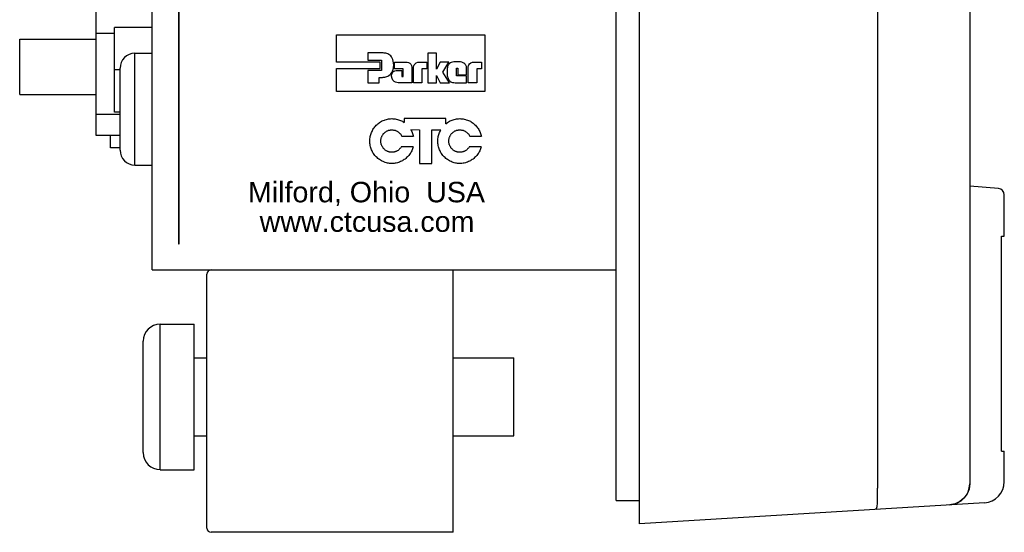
# Model space of a CAD drawing. Extents: x 71.9 to 121.4, y -23.3 to 40.1.
# Tile 3 of 17: x 88.1 to 90.5, y -16 to -14.7. Entities that reach past the tile are written whole.
import ezdxf

# ---------------------------------------------------------------- set-up
doc = ezdxf.new("R2010")
doc.units = 0
doc.header["$LTSCALE"] = 1.21
doc.header["$MEASUREMENT"] = 0
doc.layers.get('0').update_dxf_attribs({"linetype": 'CONTINUOUS'})
for name, color, linetype in [('BEZ_10', 7, 'CONTINUOUS'), ('WHITE', 7, 'CONTINUOUS'), ('YELLOW', 7, 'CONTINUOUS')]:
    doc.layers.add(name, color=color, linetype=linetype)
doc.styles.add('ARIAL', font='ARIAL.TTF', dxfattribs={"height": 0.3})

msp = doc.modelspace()

# ---------------------------------------------------------------- linework, layer by layer
at = {"color": 7, "linetype": 'Continuous'}
for p, q in [((89.5512, -15.8786), (89.5512, -9.9886)), ((88.5175, -14.4216), (88.5175, -15.2716)), ((88.5195, -15.2716), (88.5195, -14.4196)), ((88.4555, -15.3336), (88.4555, -14.4836)), ((88.3235, -15.0156), (88.3235, -14.7046)), ((88.4555, -14.7606), (88.3665, -14.7606)), ((88.3665, -14.9606), (88.3665, -14.7606)), ((88.5195, -14.7606), (88.5175, -14.7606)), ((88.1425, -14.7882), (88.3235, -14.7882)), ((88.1425, -14.919), (88.1425, -14.7882)), ((88.3665, -14.775), (88.3235, -14.775)), ((88.4145, -14.8216), (88.4555, -14.8216)), ((88.4145, -15.0856), (88.4145, -14.8216)), ((88.3795, -15.0506), (88.3795, -14.8566)), ((88.3795, -14.8606), (88.3665, -14.8606)), ((88.5195, -14.8606), (88.5175, -14.8606)), ((88.5175, -14.8876), (88.5195, -14.8876)), ((88.1425, -14.919), (88.3235, -14.919)), ((88.3795, -14.966), (88.3235, -14.966)), ((88.3795, -14.9606), (88.3665, -14.9606)), ((88.3795, -15.0156), (88.3235, -15.0156)), ((88.3571, -15.0446), (88.3571, -15.0156)), ((88.5175, -15.0196), (88.5195, -15.0196)), ((88.3795, -15.0446), (88.3571, -15.0446)), ((88.5175, -15.0461), (88.5195, -15.0461)), ((88.5195, -15.0546), (88.5175, -15.0546)), ((88.4145, -15.0856), (88.4555, -15.0856)), ((88.5175, -15.2716), (88.5195, -15.2716)), ((88.4555, -15.3336), (89.5512, -15.3336)), ((88.5845, -15.9436), (88.5845, -15.3436)), ((89.1665, -15.9536), (89.1665, -15.3336)), ((88.4745, -15.4616), (88.5545, -15.4616)), ((88.4745, -15.8056), (88.4745, -15.4616)), ((88.5545, -15.8056), (88.5545, -15.4616)), ((88.4342, -15.7652), (88.4342, -15.5019)), ((88.5545, -15.5416), (88.5845, -15.5416)), ((89.1665, -15.5416), (89.3095, -15.5416)), ((89.3095, -15.7256), (89.3095, -15.5416)), ((88.5545, -15.7256), (88.5845, -15.7256)), ((89.1665, -15.7256), (89.3095, -15.7256)), ((88.4745, -15.8056), (88.5545, -15.8056)), ((89.5512, -15.8786), (89.6062, -15.8786)), ((89.1665, -15.9536), (88.5945, -15.9536))]:
    msp.add_line(p, q, dxfattribs=at)
for centre, radius, start, end in [((88.4145, -14.8566), 0.035, 90, 180), ((88.4145, -15.0506), 0.035, 180, 270), ((88.5945, -15.3436), 0.01, 90, 180), ((88.4745, -15.5019), 0.0403, 90, 180), ((88.4745, -15.7652), 0.0403, 180, 270), ((88.5945, -15.9436), 0.01, 180, 270)]:
    msp.add_arc(centre, radius, start, end, dxfattribs=at)
at = {"layer": 'BEZ_10', "color": 7, "linetype": 'Continuous'}
for p, q in [((89.6062, -15.9336), (89.6062, -9.9336)), ((90.168, -10.0176), (90.168, -15.8495)), ((90.3862, -10.0283), (90.3862, -15.8388)), ((90.4542, -15.1413), (90.3862, -15.1353)), ((90.4679, -15.2536), (90.4679, -15.1562)), ((90.4614, -15.2536), (90.4679, -15.2536)), ((90.461, -15.7356), (90.461, -15.2796)), ((90.4614, -15.7616), (90.4679, -15.7616)), ((90.4679, -15.834), (90.4679, -15.7616)), ((90.3846, -15.8513), (90.38, -15.863)), ((90.3862, -15.8388), (90.3846, -15.8513)), ((90.363, -15.8811), (90.3516, -15.8864)), ((90.3726, -15.8731), (90.363, -15.8811)), ((90.38, -15.863), (90.3726, -15.8731)), ((90.4209, -15.8838), (89.6062, -15.9336)), ((90.3516, -15.8864), (90.3393, -15.8887))]:
    msp.add_line(p, q, dxfattribs=at)
for points in [[(90.461, -15.2796), (90.461, -15.2745), (90.461, -15.2696), (90.4611, -15.2651), (90.4611, -15.2612), (90.4612, -15.258), (90.4612, -15.2556), (90.4613, -15.2541), (90.4614, -15.2536)], [(90.4614, -15.7616), (90.4613, -15.7611), (90.4612, -15.7596), (90.4612, -15.7572), (90.4611, -15.754), (90.4611, -15.75), (90.461, -15.7455), (90.461, -15.7407), (90.461, -15.7356)], [(90.1647, -15.8994), (90.1662, -15.8976), (90.1675, -15.8926), (90.1683, -15.8847), (90.1687, -15.8744), (90.1686, -15.8624), (90.168, -15.8495)]]:
    msp.add_lwpolyline(points, dxfattribs=at)
for centre, radius, start, end in [((90.4529, -15.1562), 0.015, 0, 85), ((90.4179, -15.8338), 0.05, 273.5, 360), ((90.3362, -15.8388), 0.05, 273.5, 360)]:
    msp.add_arc(centre, radius, start, end, dxfattribs=at)
at = {"layer": 'YELLOW'}
for p, q in [((88.9784, -14.9994), (88.9797, -14.9973)), ((88.9797, -14.9973), (88.9812, -14.9953)), ((88.9812, -14.9953), (88.983, -14.9935)), ((88.983, -14.9935), (88.9847, -14.9917)), ((88.9847, -14.9917), (88.9866, -14.9898)), ((88.9866, -14.9898), (88.9883, -14.988)), ((88.9883, -14.988), (88.9904, -14.9865)), ((88.9904, -14.9865), (88.9924, -14.9852)), ((88.9924, -14.9852), (88.9944, -14.9836)), ((88.9944, -14.9836), (88.9968, -14.9823)), ((88.9968, -14.9823), (88.9988, -14.9813)), ((88.9988, -14.9813), (89.0011, -14.9802)), ((89.0011, -14.9802), (89.0037, -14.9792)), ((89.0037, -14.9792), (89.0059, -14.9784)), ((89.0059, -14.9784), (89.0085, -14.9776)), ((89.0085, -14.9776), (89.011, -14.9771)), ((89.011, -14.9771), (89.0136, -14.9766)), ((89.0136, -14.9766), (89.0161, -14.9764)), ((89.0161, -14.9764), (89.0186, -14.9761)), ((89.0186, -14.9761), (89.0215, -14.9758)), ((89.0215, -14.9758), (89.0215, -14.9758)), ((89.0215, -14.9758), (89.0241, -14.9761)), ((89.0241, -14.9761), (89.0266, -14.9764)), ((89.0266, -14.9764), (89.0294, -14.9766)), ((89.0294, -14.9766), (89.0319, -14.9771)), ((89.0319, -14.9771), (89.0345, -14.9776)), ((89.0345, -14.9776), (89.0368, -14.9784)), ((89.0368, -14.9784), (89.0393, -14.9792)), ((89.0393, -14.9792), (89.0416, -14.9802)), ((89.0416, -14.9802), (89.0439, -14.9813)), ((89.0439, -14.9813), (89.0462, -14.9823)), ((89.0462, -14.9823), (89.0485, -14.9836)), ((89.0485, -14.9836), (89.0502, -14.9849)), ((89.149, -14.976), (89.0502, -14.976)), ((89.0502, -14.976), (89.0502, -14.9849)), ((89.0502, -14.976), (89.0502, -14.976)), ((89.1489, -14.988), (89.1509, -14.9865)), ((89.149, -14.9879), (89.149, -14.976)), ((89.1509, -14.9865), (89.153, -14.9852)), ((89.153, -14.9852), (89.155, -14.9836)), ((89.155, -14.9836), (89.1574, -14.9823)), ((89.1574, -14.9823), (89.1594, -14.9813)), ((89.1594, -14.9813), (89.1616, -14.9802)), ((89.1616, -14.9802), (89.1642, -14.9792)), ((89.1642, -14.9792), (89.1665, -14.9784)), ((89.1665, -14.9784), (89.169, -14.9776)), ((89.169, -14.9776), (89.1716, -14.9771)), ((89.1716, -14.9771), (89.1741, -14.9766)), ((89.1741, -14.9766), (89.1767, -14.9764)), ((89.1767, -14.9764), (89.1792, -14.9761)), ((89.1792, -14.9761), (89.1821, -14.9758)), ((89.1821, -14.9758), (89.1846, -14.9761)), ((89.1821, -14.9758), (89.1821, -14.9758)), ((89.1846, -14.9761), (89.1871, -14.9764)), ((89.1871, -14.9764), (89.19, -14.9766)), ((89.19, -14.9766), (89.1925, -14.9771)), ((89.1925, -14.9771), (89.195, -14.9776)), ((89.195, -14.9776), (89.1973, -14.9784)), ((89.1973, -14.9784), (89.1998, -14.9792)), ((89.1998, -14.9792), (89.2021, -14.9802)), ((89.2021, -14.9802), (89.2045, -14.9813)), ((89.2045, -14.9813), (89.2068, -14.9823)), ((89.2068, -14.9823), (89.2091, -14.9836)), ((89.2091, -14.9836), (89.2111, -14.9852)), ((89.2111, -14.9852), (89.2131, -14.9865)), ((89.2131, -14.9865), (89.2152, -14.988)), ((89.2152, -14.988), (89.2169, -14.9898)), ((89.2169, -14.9898), (89.2187, -14.9917)), ((89.2187, -14.9917), (89.2205, -14.9935)), ((89.2205, -14.9935), (89.2222, -14.9953)), ((89.2222, -14.9953), (89.2238, -14.9973)), ((89.2238, -14.9973), (89.2251, -14.9994)), ((88.9697, -15.0238), (88.97, -15.0209)), ((88.97, -15.0209), (88.9705, -15.0183)), ((88.9705, -15.0183), (88.971, -15.0157)), ((88.971, -15.0157), (88.9717, -15.0134)), ((88.9717, -15.0134), (88.9725, -15.0108)), ((88.9725, -15.0108), (88.9735, -15.0085)), ((88.9735, -15.0085), (88.9746, -15.0061)), ((88.9746, -15.0061), (88.9756, -15.0038)), ((88.9756, -15.0038), (88.9769, -15.0015)), ((88.9769, -15.0015), (88.9784, -14.9994)), ((88.9962, -15.0225), (88.9965, -15.0212)), ((88.9965, -15.0212), (88.997, -15.0199)), ((88.997, -15.0199), (88.9975, -15.0186)), ((88.9975, -15.0186), (88.9981, -15.0175)), ((88.9981, -15.0175), (88.9986, -15.0162)), ((88.9986, -15.0162), (88.9991, -15.0152)), ((88.9991, -15.0152), (88.9999, -15.0142)), ((88.9999, -15.0142), (89.0006, -15.0132)), ((89.0006, -15.0132), (89.0013, -15.0121)), ((89.0013, -15.0121), (89.0021, -15.0111)), ((89.0021, -15.0111), (89.0031, -15.0103)), ((89.0031, -15.0103), (89.0039, -15.0093)), ((89.0039, -15.0093), (89.0049, -15.0085)), ((89.0049, -15.0085), (89.0059, -15.0077)), ((89.0059, -15.0077), (89.007, -15.0069)), ((89.007, -15.0069), (89.008, -15.0061)), ((89.008, -15.0061), (89.009, -15.0056)), ((89.009, -15.0056), (89.01, -15.0051)), ((89.01, -15.0051), (89.0113, -15.0046)), ((89.0113, -15.0046), (89.0126, -15.0041)), ((89.0126, -15.0041), (89.0136, -15.0035)), ((89.0136, -15.0035), (89.0148, -15.0033)), ((89.0148, -15.0033), (89.0161, -15.003)), ((89.0161, -15.003), (89.0174, -15.0028)), ((89.0174, -15.0028), (89.0186, -15.0025)), ((89.0186, -15.0025), (89.0199, -15.0025)), ((89.0199, -15.0025), (89.0215, -15.0022)), ((89.0215, -15.0022), (89.0215, -15.0022)), ((89.0215, -15.0022), (89.0228, -15.0025)), ((89.0228, -15.0025), (89.0241, -15.0025)), ((89.0241, -15.0025), (89.0253, -15.0028)), ((89.0253, -15.0028), (89.0266, -15.003)), ((89.0266, -15.003), (89.0279, -15.0033)), ((89.0279, -15.0033), (89.0291, -15.0035)), ((89.0291, -15.0035), (89.0304, -15.0041)), ((89.0304, -15.0041), (89.0314, -15.0046)), ((89.0314, -15.0046), (89.0327, -15.0051)), ((89.0327, -15.0051), (89.0337, -15.0056)), ((89.0337, -15.0056), (89.035, -15.0061)), ((89.035, -15.0061), (89.036, -15.0069)), ((89.036, -15.0069), (89.037, -15.0077)), ((89.037, -15.0077), (89.038, -15.0085)), ((89.038, -15.0085), (89.0388, -15.0093)), ((89.0388, -15.0093), (89.0398, -15.0103)), ((89.0398, -15.0103), (89.0405, -15.0111)), ((89.0405, -15.0111), (89.0416, -15.0121)), ((89.0416, -15.0121), (89.0423, -15.0132)), ((89.0423, -15.0132), (89.0431, -15.0142)), ((89.0431, -15.0142), (89.0437, -15.0152)), ((89.0437, -15.0152), (89.0445, -15.0162)), ((89.0445, -15.0162), (89.0448, -15.0171)), ((89.0448, -15.0171), (89.0722, -15.0171)), ((89.0663, -15.0019), (89.0674, -15.0038)), ((89.0663, -15.0019), (89.0868, -15.0022)), ((89.0674, -15.0038), (89.0684, -15.0061)), ((89.0684, -15.0061), (89.0694, -15.0085)), ((89.0694, -15.0085), (89.0704, -15.0108)), ((89.0704, -15.0108), (89.0712, -15.0134)), ((89.0712, -15.0134), (89.072, -15.0157)), ((89.072, -15.0157), (89.0722, -15.0171)), ((89.0868, -15.0022), (89.0868, -15.0819)), ((89.1159, -15.0022), (89.1371, -15.0022)), ((89.1159, -15.0819), (89.1159, -15.0022)), ((89.1302, -15.0238), (89.1305, -15.0209)), ((89.1305, -15.0209), (89.131, -15.0183)), ((89.131, -15.0183), (89.1315, -15.0157)), ((89.1315, -15.0157), (89.1323, -15.0134)), ((89.1323, -15.0134), (89.1331, -15.0108)), ((89.1331, -15.0108), (89.1341, -15.0085)), ((89.1341, -15.0085), (89.1352, -15.0061)), ((89.1352, -15.0061), (89.1362, -15.0038)), ((89.1362, -15.0038), (89.1371, -15.0022)), ((89.1568, -15.0225), (89.157, -15.0212)), ((89.157, -15.0212), (89.1576, -15.0199)), ((89.1576, -15.0199), (89.1581, -15.0186)), ((89.1581, -15.0186), (89.1586, -15.0175)), ((89.1586, -15.0175), (89.1591, -15.0162)), ((89.1591, -15.0162), (89.1596, -15.0152)), ((89.1596, -15.0152), (89.1604, -15.0142)), ((89.1604, -15.0142), (89.1611, -15.0132)), ((89.1611, -15.0132), (89.1619, -15.0121)), ((89.1619, -15.0121), (89.1627, -15.0111)), ((89.1627, -15.0111), (89.1637, -15.0103)), ((89.1637, -15.0103), (89.1645, -15.0093)), ((89.1645, -15.0093), (89.1655, -15.0085)), ((89.1655, -15.0085), (89.1665, -15.0077)), ((89.1665, -15.0077), (89.1675, -15.0069)), ((89.1675, -15.0069), (89.1685, -15.0061)), ((89.1685, -15.0061), (89.1696, -15.0056)), ((89.1696, -15.0056), (89.1705, -15.0051)), ((89.1705, -15.0051), (89.1718, -15.0046)), ((89.1718, -15.0046), (89.1731, -15.0041)), ((89.1731, -15.0041), (89.1741, -15.0035)), ((89.1741, -15.0035), (89.1754, -15.0033)), ((89.1754, -15.0033), (89.1767, -15.003)), ((89.1767, -15.003), (89.1779, -15.0028)), ((89.1779, -15.0028), (89.1792, -15.0025)), ((89.1792, -15.0025), (89.1806, -15.0025)), ((89.1806, -15.0025), (89.1821, -15.0022)), ((89.1821, -15.0022), (89.1821, -15.0022)), ((89.1821, -15.0022), (89.1833, -15.0025)), ((89.1833, -15.0025), (89.1846, -15.0025)), ((89.1846, -15.0025), (89.1859, -15.0028)), ((89.1859, -15.0028), (89.1871, -15.003)), ((89.1871, -15.003), (89.1884, -15.0033)), ((89.1884, -15.0033), (89.1897, -15.0035)), ((89.1897, -15.0035), (89.1909, -15.0041)), ((89.1909, -15.0041), (89.192, -15.0046)), ((89.192, -15.0046), (89.1932, -15.0051)), ((89.1932, -15.0051), (89.1942, -15.0056)), ((89.1942, -15.0056), (89.1955, -15.0061)), ((89.1955, -15.0061), (89.1965, -15.0069)), ((89.1965, -15.0069), (89.1976, -15.0077)), ((89.1976, -15.0077), (89.1986, -15.0085)), ((89.1986, -15.0085), (89.1994, -15.0093)), ((89.1994, -15.0093), (89.2003, -15.0103)), ((89.2003, -15.0103), (89.2011, -15.0111)), ((89.2011, -15.0111), (89.2021, -15.0121)), ((89.2021, -15.0121), (89.2029, -15.0132)), ((89.2029, -15.0132), (89.2037, -15.0142)), ((89.2037, -15.0142), (89.2042, -15.0152)), ((89.2042, -15.0152), (89.205, -15.0162)), ((89.205, -15.0162), (89.2055, -15.0175)), ((89.2055, -15.0175), (89.2329, -15.0175)), ((89.2251, -14.9994), (89.2267, -15.0015)), ((89.2267, -15.0015), (89.2279, -15.0038)), ((89.2279, -15.0038), (89.2289, -15.0061)), ((89.2289, -15.0061), (89.23, -15.0085)), ((89.23, -15.0085), (89.231, -15.0108)), ((89.231, -15.0108), (89.2317, -15.0134)), ((89.2317, -15.0134), (89.2325, -15.0157)), ((89.2325, -15.0157), (89.2329, -15.0175)), ((88.9695, -15.0263), (88.9697, -15.0238)), ((88.9695, -15.0289), (88.9695, -15.0263)), ((88.9695, -15.0319), (88.9695, -15.0289)), ((88.9697, -15.0344), (88.9695, -15.0319)), ((88.97, -15.037), (88.9697, -15.0344)), ((88.9705, -15.0396), (88.97, -15.037)), ((88.971, -15.0422), (88.9705, -15.0396)), ((88.9717, -15.0448), (88.971, -15.0422)), ((88.9725, -15.0471), (88.9717, -15.0448)), ((88.9955, -15.0263), (88.9957, -15.025)), ((88.9955, -15.0276), (88.9955, -15.0263)), ((88.9955, -15.0289), (88.9955, -15.0276)), ((88.9955, -15.0304), (88.9955, -15.0289)), ((88.9955, -15.0319), (88.9955, -15.0304)), ((88.9957, -15.0331), (88.9955, -15.0319)), ((88.9957, -15.025), (88.996, -15.0238)), ((88.996, -15.0344), (88.9957, -15.0331)), ((88.996, -15.0238), (88.9962, -15.0225)), ((88.9962, -15.0357), (88.996, -15.0344)), ((88.9965, -15.037), (88.9962, -15.0357)), ((88.997, -15.0381), (88.9965, -15.037)), ((88.9975, -15.0394), (88.997, -15.0381)), ((88.9981, -15.0406), (88.9975, -15.0394)), ((88.9986, -15.0417), (88.9981, -15.0406)), ((88.9991, -15.0427), (88.9986, -15.0417)), ((88.9999, -15.0437), (88.9991, -15.0427)), ((89.0006, -15.0448), (88.9999, -15.0437)), ((89.0013, -15.0458), (89.0006, -15.0448)), ((89.0423, -15.0448), (89.0416, -15.0458)), ((89.0431, -15.0437), (89.0423, -15.0448)), ((89.0437, -15.0427), (89.0431, -15.0437)), ((89.0438, -15.0425), (89.0437, -15.0427)), ((89.0719, -15.0425), (89.0438, -15.0425)), ((89.0712, -15.0448), (89.0704, -15.0471)), ((89.0719, -15.0425), (89.0712, -15.0448)), ((89.13, -15.0263), (89.1302, -15.0238)), ((89.13, -15.0289), (89.13, -15.0263)), ((89.13, -15.0319), (89.13, -15.0289)), ((89.1302, -15.0344), (89.13, -15.0319)), ((89.1305, -15.037), (89.1302, -15.0344)), ((89.131, -15.0396), (89.1305, -15.037)), ((89.1315, -15.0422), (89.131, -15.0396)), ((89.1323, -15.0448), (89.1315, -15.0422)), ((89.1331, -15.0471), (89.1323, -15.0448)), ((89.156, -15.0263), (89.1563, -15.025)), ((89.156, -15.0276), (89.156, -15.0263)), ((89.156, -15.0289), (89.156, -15.0276)), ((89.156, -15.0304), (89.156, -15.0289)), ((89.156, -15.0319), (89.156, -15.0304)), ((89.1563, -15.0331), (89.156, -15.0319)), ((89.1563, -15.025), (89.1565, -15.0238)), ((89.1565, -15.0344), (89.1563, -15.0331)), ((89.1565, -15.0238), (89.1568, -15.0225)), ((89.1568, -15.0357), (89.1565, -15.0344)), ((89.157, -15.037), (89.1568, -15.0357)), ((89.1576, -15.0381), (89.157, -15.037)), ((89.1581, -15.0394), (89.1576, -15.0381)), ((89.1586, -15.0406), (89.1581, -15.0394)), ((89.1591, -15.0417), (89.1586, -15.0406)), ((89.1596, -15.0427), (89.1591, -15.0417)), ((89.1604, -15.0437), (89.1596, -15.0427)), ((89.1611, -15.0448), (89.1604, -15.0437)), ((89.1619, -15.0458), (89.1611, -15.0448)), ((89.2029, -15.0448), (89.2021, -15.0458)), ((89.2037, -15.0437), (89.2029, -15.0448)), ((89.2041, -15.0429), (89.2037, -15.0437)), ((89.2323, -15.0429), (89.2041, -15.0429)), ((89.2317, -15.0448), (89.231, -15.0471)), ((89.2323, -15.0429), (89.2317, -15.0448)), ((88.9735, -15.0497), (88.9725, -15.0471)), ((88.9746, -15.052), (88.9735, -15.0497)), ((88.9756, -15.054), (88.9746, -15.052)), ((88.9769, -15.0565), (88.9756, -15.054)), ((88.9784, -15.0585), (88.9769, -15.0565)), ((88.9797, -15.0606), (88.9784, -15.0585)), ((88.9812, -15.0627), (88.9797, -15.0606)), ((88.983, -15.0645), (88.9812, -15.0627)), ((88.9847, -15.0663), (88.983, -15.0645)), ((88.9866, -15.0681), (88.9847, -15.0663)), ((88.9883, -15.0699), (88.9866, -15.0681)), ((89.0021, -15.0468), (89.0013, -15.0458)), ((89.0031, -15.0476), (89.0021, -15.0468)), ((89.0039, -15.0486), (89.0031, -15.0476)), ((89.0049, -15.0494), (89.0039, -15.0486)), ((89.0059, -15.0502), (89.0049, -15.0494)), ((89.007, -15.051), (89.0059, -15.0502)), ((89.008, -15.0517), (89.007, -15.051)), ((89.009, -15.0523), (89.008, -15.0517)), ((89.01, -15.0528), (89.009, -15.0523)), ((89.0113, -15.0533), (89.01, -15.0528)), ((89.0126, -15.0538), (89.0113, -15.0533)), ((89.0136, -15.0543), (89.0126, -15.0538)), ((89.0148, -15.0547), (89.0136, -15.0543)), ((89.0161, -15.0549), (89.0148, -15.0547)), ((89.0174, -15.0552), (89.0161, -15.0549)), ((89.0186, -15.0554), (89.0174, -15.0552)), ((89.0199, -15.0554), (89.0186, -15.0554)), ((89.0215, -15.0554), (89.0199, -15.0554)), ((89.0228, -15.0554), (89.0215, -15.0554)), ((89.0241, -15.0554), (89.0228, -15.0554)), ((89.0253, -15.0552), (89.0241, -15.0554)), ((89.0266, -15.0549), (89.0253, -15.0552)), ((89.0279, -15.0547), (89.0266, -15.0549)), ((89.0291, -15.0543), (89.0279, -15.0547)), ((89.0304, -15.0538), (89.0291, -15.0543)), ((89.0314, -15.0533), (89.0304, -15.0538)), ((89.0327, -15.0528), (89.0314, -15.0533)), ((89.0337, -15.0523), (89.0327, -15.0528)), ((89.035, -15.0517), (89.0337, -15.0523)), ((89.036, -15.051), (89.035, -15.0517)), ((89.037, -15.0502), (89.036, -15.051)), ((89.038, -15.0494), (89.037, -15.0502)), ((89.0388, -15.0486), (89.038, -15.0494)), ((89.0398, -15.0476), (89.0388, -15.0486)), ((89.0405, -15.0468), (89.0398, -15.0476)), ((89.0416, -15.0458), (89.0405, -15.0468)), ((89.0564, -15.0681), (89.0546, -15.0699)), ((89.0582, -15.0663), (89.0564, -15.0681)), ((89.06, -15.0645), (89.0582, -15.0663)), ((89.0617, -15.0627), (89.06, -15.0645)), ((89.0632, -15.0606), (89.0617, -15.0627)), ((89.0645, -15.0585), (89.0632, -15.0606)), ((89.066, -15.0565), (89.0645, -15.0585)), ((89.0674, -15.054), (89.066, -15.0565)), ((89.0684, -15.052), (89.0674, -15.054)), ((89.0694, -15.0497), (89.0684, -15.052)), ((89.0704, -15.0471), (89.0694, -15.0497)), ((89.1341, -15.0497), (89.1331, -15.0471)), ((89.1352, -15.052), (89.1341, -15.0497)), ((89.1362, -15.054), (89.1352, -15.052)), ((89.1375, -15.0565), (89.1362, -15.054)), ((89.139, -15.0585), (89.1375, -15.0565)), ((89.1403, -15.0606), (89.139, -15.0585)), ((89.1418, -15.0627), (89.1403, -15.0606)), ((89.1435, -15.0645), (89.1418, -15.0627)), ((89.1453, -15.0663), (89.1435, -15.0645)), ((89.1471, -15.0681), (89.1453, -15.0663)), ((89.1489, -15.0699), (89.1471, -15.0681)), ((89.1627, -15.0468), (89.1619, -15.0458)), ((89.1637, -15.0476), (89.1627, -15.0468)), ((89.1645, -15.0486), (89.1637, -15.0476)), ((89.1655, -15.0494), (89.1645, -15.0486)), ((89.1665, -15.0502), (89.1655, -15.0494)), ((89.1675, -15.051), (89.1665, -15.0502)), ((89.1685, -15.0517), (89.1675, -15.051)), ((89.1696, -15.0523), (89.1685, -15.0517)), ((89.1705, -15.0528), (89.1696, -15.0523)), ((89.1718, -15.0533), (89.1705, -15.0528)), ((89.1731, -15.0538), (89.1718, -15.0533)), ((89.1741, -15.0543), (89.1731, -15.0538)), ((89.1754, -15.0547), (89.1741, -15.0543)), ((89.1767, -15.0549), (89.1754, -15.0547)), ((89.1779, -15.0552), (89.1767, -15.0549)), ((89.1792, -15.0554), (89.1779, -15.0552)), ((89.1806, -15.0554), (89.1792, -15.0554)), ((89.1821, -15.0554), (89.1806, -15.0554)), ((89.1833, -15.0554), (89.1821, -15.0554)), ((89.1846, -15.0554), (89.1833, -15.0554)), ((89.1859, -15.0552), (89.1846, -15.0554)), ((89.1871, -15.0549), (89.1859, -15.0552)), ((89.1884, -15.0547), (89.1871, -15.0549)), ((89.1897, -15.0543), (89.1884, -15.0547)), ((89.1909, -15.0538), (89.1897, -15.0543)), ((89.192, -15.0533), (89.1909, -15.0538)), ((89.1932, -15.0528), (89.192, -15.0533)), ((89.1942, -15.0523), (89.1932, -15.0528)), ((89.1955, -15.0517), (89.1942, -15.0523)), ((89.1965, -15.051), (89.1955, -15.0517)), ((89.1976, -15.0502), (89.1965, -15.051)), ((89.1986, -15.0494), (89.1976, -15.0502)), ((89.1994, -15.0486), (89.1986, -15.0494)), ((89.2003, -15.0476), (89.1994, -15.0486)), ((89.2011, -15.0468), (89.2003, -15.0476)), ((89.2021, -15.0458), (89.2011, -15.0468)), ((89.2169, -15.0681), (89.2152, -15.0699)), ((89.2187, -15.0663), (89.2169, -15.0681)), ((89.2205, -15.0645), (89.2187, -15.0663)), ((89.2222, -15.0627), (89.2205, -15.0645)), ((89.2238, -15.0606), (89.2222, -15.0627)), ((89.2251, -15.0585), (89.2238, -15.0606)), ((89.2267, -15.0565), (89.2251, -15.0585)), ((89.2279, -15.054), (89.2267, -15.0565)), ((89.2289, -15.052), (89.2279, -15.054)), ((89.23, -15.0497), (89.2289, -15.052)), ((89.231, -15.0471), (89.23, -15.0497)), ((88.9904, -15.0714), (88.9883, -15.0699)), ((88.9924, -15.0727), (88.9904, -15.0714)), ((88.9944, -15.0743), (88.9924, -15.0727)), ((88.9968, -15.0756), (88.9944, -15.0743)), ((88.9988, -15.0766), (88.9968, -15.0756)), ((89.0011, -15.0776), (88.9988, -15.0766)), ((89.0037, -15.0788), (89.0011, -15.0776)), ((89.0059, -15.0795), (89.0037, -15.0788)), ((89.0085, -15.0803), (89.0059, -15.0795)), ((89.011, -15.0808), (89.0085, -15.0803)), ((89.0136, -15.0813), (89.011, -15.0808)), ((89.0161, -15.0816), (89.0136, -15.0813)), ((89.0186, -15.0818), (89.0161, -15.0816)), ((89.0215, -15.0818), (89.0186, -15.0818)), ((89.0241, -15.0818), (89.0215, -15.0818)), ((89.0266, -15.0816), (89.0241, -15.0818)), ((89.0294, -15.0813), (89.0266, -15.0816)), ((89.0319, -15.0808), (89.0294, -15.0813)), ((89.0345, -15.0803), (89.0319, -15.0808)), ((89.0368, -15.0795), (89.0345, -15.0803)), ((89.0393, -15.0788), (89.0368, -15.0795)), ((89.0416, -15.0776), (89.0393, -15.0788)), ((89.0439, -15.0766), (89.0416, -15.0776)), ((89.0462, -15.0756), (89.0439, -15.0766)), ((89.0485, -15.0743), (89.0462, -15.0756)), ((89.0505, -15.0727), (89.0485, -15.0743)), ((89.0526, -15.0714), (89.0505, -15.0727)), ((89.0546, -15.0699), (89.0526, -15.0714)), ((89.0868, -15.0819), (89.1159, -15.0819)), ((89.1509, -15.0714), (89.1489, -15.0699)), ((89.153, -15.0727), (89.1509, -15.0714)), ((89.155, -15.0743), (89.153, -15.0727)), ((89.1574, -15.0756), (89.155, -15.0743)), ((89.1594, -15.0766), (89.1574, -15.0756)), ((89.1616, -15.0776), (89.1594, -15.0766)), ((89.1642, -15.0788), (89.1616, -15.0776)), ((89.1665, -15.0795), (89.1642, -15.0788)), ((89.169, -15.0803), (89.1665, -15.0795)), ((89.1716, -15.0808), (89.169, -15.0803)), ((89.1741, -15.0813), (89.1716, -15.0808)), ((89.1767, -15.0816), (89.1741, -15.0813)), ((89.1792, -15.0818), (89.1767, -15.0816)), ((89.1821, -15.0818), (89.1792, -15.0818)), ((89.1846, -15.0818), (89.1821, -15.0818)), ((89.1871, -15.0816), (89.1846, -15.0818)), ((89.19, -15.0813), (89.1871, -15.0816)), ((89.1925, -15.0808), (89.19, -15.0813)), ((89.195, -15.0803), (89.1925, -15.0808)), ((89.1973, -15.0795), (89.195, -15.0803)), ((89.1998, -15.0788), (89.1973, -15.0795)), ((89.2021, -15.0776), (89.1998, -15.0788)), ((89.2045, -15.0766), (89.2021, -15.0776)), ((89.2068, -15.0756), (89.2045, -15.0766)), ((89.2091, -15.0743), (89.2068, -15.0756)), ((89.2111, -15.0727), (89.2091, -15.0743)), ((89.2131, -15.0714), (89.2111, -15.0727)), ((89.2152, -15.0699), (89.2131, -15.0714))]:
    msp.add_line(p, q, dxfattribs=at)
for points in [[(88.891, -14.7778), (89.2408, -14.7778), (89.2408, -14.912), (88.891, -14.912), (88.891, -14.8577), (88.9935, -14.8577), (88.9935, -14.8421), (88.891, -14.8421), (88.891, -14.7778), (88.891, -14.7778)], [(88.9644, -14.8619), (88.9644, -14.891), (88.9911, -14.891), (88.9911, -14.8784), (88.9984, -14.8784), (88.9987, -14.8784), (88.9995, -14.8784), (89.0009, -14.8783), (89.0027, -14.8782), (89.0048, -14.8778), (89.0071, -14.8773), (89.0095, -14.8764), (89.0121, -14.8754), (89.0147, -14.8739), (89.0171, -14.872), (89.0194, -14.8697), (89.0215, -14.8669), (89.0233, -14.8636), (89.0247, -14.8597), (89.0255, -14.855), (89.0258, -14.8498), (89.0256, -14.8447), (89.0249, -14.8401), (89.0239, -14.8363), (89.0224, -14.8329), (89.0206, -14.8301), (89.0187, -14.8278), (89.0165, -14.8258), (89.0143, -14.8243), (89.012, -14.8231), (89.0097, -14.8222), (89.0073, -14.8216), (89.0051, -14.8211), (89.003, -14.8209), (89.0012, -14.8207), (88.9996, -14.8207), (88.9984, -14.8207), (88.9968, -14.8207), (88.9949, -14.8207), (88.9925, -14.8207), (88.99, -14.8207), (88.9873, -14.8207), (88.9844, -14.8207), (88.9815, -14.8207), (88.9787, -14.8207), (88.9759, -14.8207), (88.9732, -14.8207), (88.9708, -14.8207), (88.9687, -14.8207), (88.9669, -14.8207), (88.9655, -14.8207), (88.9647, -14.8207), (88.9644, -14.8207), (88.9644, -14.8381), (88.9972, -14.8381), (88.9972, -14.8619), (88.9644, -14.8619), (88.9644, -14.8619)], [(89.1067, -14.8214), (89.1067, -14.891), (89.1265, -14.891), (89.1265, -14.8738), (89.1353, -14.891), (89.1574, -14.891), (89.1418, -14.8661), (89.1563, -14.8421), (89.1353, -14.8421), (89.1265, -14.8589), (89.1265, -14.8214), (89.1067, -14.8214), (89.1067, -14.8214)], [(89.0275, -14.8421), (89.0526, -14.8421), (89.0533, -14.8421), (89.0552, -14.8421), (89.0578, -14.8423), (89.0607, -14.8431), (89.0636, -14.8445), (89.0661, -14.8469), (89.068, -14.8504), (89.0687, -14.8551), (89.0687, -14.858), (89.0687, -14.8611), (89.0687, -14.8641), (89.0687, -14.8671), (89.0687, -14.8702), (89.0687, -14.8732), (89.0687, -14.876), (89.0687, -14.8788), (89.0687, -14.8813), (89.0687, -14.8837), (89.0687, -14.8858), (89.0687, -14.8875), (89.0687, -14.889), (89.0687, -14.8901), (89.0687, -14.8908), (89.0687, -14.891), (89.0389, -14.891), (89.0381, -14.891), (89.0361, -14.891), (89.0332, -14.8907), (89.0299, -14.8897), (89.0267, -14.888), (89.0237, -14.8852), (89.0218, -14.8812), (89.021, -14.8756), (89.0215, -14.8707), (89.0233, -14.8672), (89.0256, -14.8647), (89.0285, -14.8632), (89.0316, -14.8624), (89.0345, -14.8619), (89.037, -14.8619), (89.0389, -14.8619), (89.0449, -14.8619), (89.0449, -14.8761), (89.0484, -14.8761), (89.0484, -14.8582), (89.0275, -14.8582), (89.0275, -14.8421), (89.0275, -14.8421)], [(89.1039, -14.8421), (89.1039, -14.8582), (89.0925, -14.8582), (89.0925, -14.891), (89.0722, -14.891), (89.0722, -14.8551), (89.0723, -14.8546), (89.0725, -14.853), (89.0732, -14.8511), (89.0745, -14.8486), (89.0764, -14.8462), (89.0789, -14.8441), (89.0826, -14.8427), (89.0871, -14.8421), (89.0878, -14.8421), (89.0898, -14.8421), (89.0925, -14.8421), (89.0955, -14.8421), (89.0985, -14.8421), (89.1013, -14.8421), (89.1032, -14.8421), (89.1039, -14.8421), (89.1039, -14.8421)], [(89.198, -14.8721), (89.198, -14.8582), (89.198, -14.8579), (89.198, -14.8573), (89.198, -14.8565), (89.198, -14.8554), (89.1977, -14.8541), (89.1974, -14.8526), (89.1969, -14.8511), (89.1961, -14.8494), (89.1949, -14.8479), (89.1935, -14.8464), (89.1918, -14.845), (89.1896, -14.8437), (89.187, -14.8427), (89.1838, -14.842), (89.1801, -14.8416), (89.1758, -14.8416), (89.1715, -14.8416), (89.1679, -14.8419), (89.1647, -14.8423), (89.1619, -14.8431), (89.1596, -14.8443), (89.1577, -14.8456), (89.1562, -14.8471), (89.1549, -14.8487), (89.1539, -14.8507), (89.1532, -14.8527), (89.1527, -14.8548), (89.1524, -14.8571), (89.1522, -14.8594), (89.1521, -14.8619), (89.1521, -14.8643), (89.1521, -14.8668), (89.1521, -14.8695), (89.1522, -14.872), (89.1524, -14.8745), (89.1529, -14.8768), (89.1534, -14.879), (89.1541, -14.881), (89.1549, -14.8828), (89.1559, -14.8846), (89.1572, -14.8861), (89.1587, -14.8874), (89.1606, -14.8886), (89.1626, -14.8895), (89.1649, -14.8902), (89.1676, -14.8907), (89.1706, -14.891), (89.174, -14.891), (89.1777, -14.891), (89.1811, -14.891), (89.184, -14.891), (89.1865, -14.891), (89.1889, -14.891), (89.1907, -14.891), (89.1925, -14.891), (89.1939, -14.891), (89.1949, -14.891), (89.1959, -14.891), (89.1966, -14.891), (89.1971, -14.891), (89.1975, -14.891), (89.1978, -14.891), (89.198, -14.891), (89.198, -14.891), (89.198, -14.8745), (89.174, -14.8745), (89.174, -14.857), (89.1772, -14.857), (89.1772, -14.8721), (89.198, -14.8721), (89.198, -14.8721)], [(89.2331, -14.8421), (89.2331, -14.8582), (89.2219, -14.8582), (89.2219, -14.891), (89.2015, -14.891), (89.2015, -14.8551), (89.2015, -14.8546), (89.2017, -14.853), (89.2023, -14.8511), (89.2033, -14.8486), (89.2052, -14.8462), (89.2079, -14.8441), (89.2116, -14.8427), (89.2166, -14.8421), (89.2173, -14.8421), (89.2192, -14.8421), (89.2218, -14.8421), (89.2249, -14.8421), (89.2279, -14.8421), (89.2306, -14.8421), (89.2324, -14.8421), (89.2331, -14.8421), (89.2331, -14.8421)]]:
    msp.add_lwpolyline(points, dxfattribs=at)

# ---------------------------------------------------------------- texts
at = {"layer": 'WHITE', "style": 'ARIAL'}
for s, p in [('Milford, Ohio  USA', (88.6816, -15.1737)), ('www.ctcusa.com', (88.7093, -15.2435))]:
    msp.add_text(s, height=0.0484, dxfattribs=at).set_placement(p)

doc.saveas('drawing.dxf')
